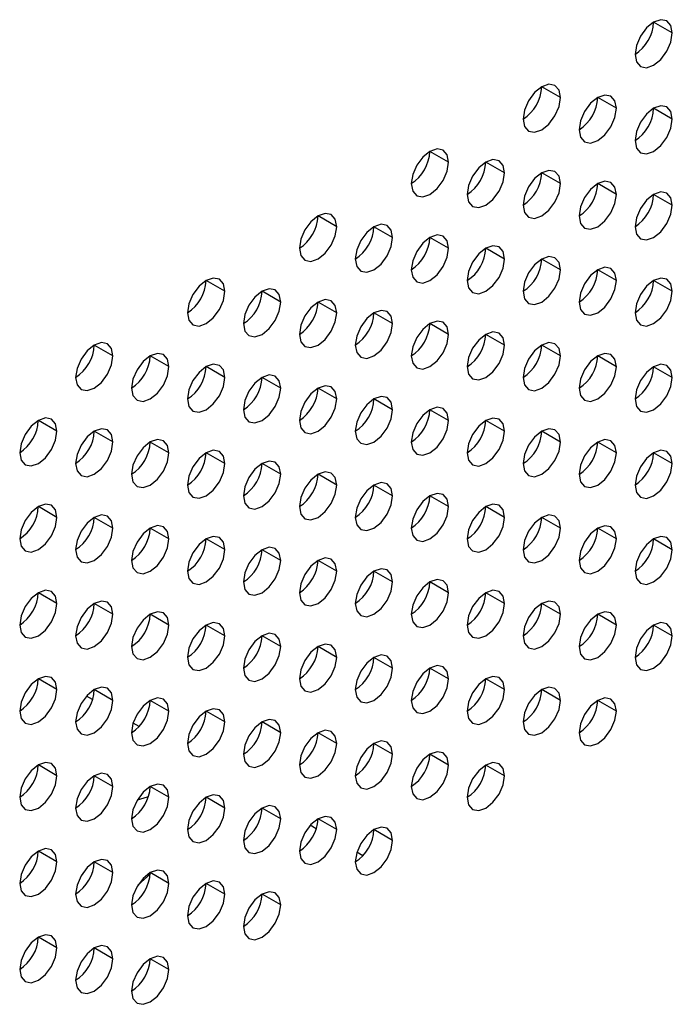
# Model space of a CAD drawing. Header units: millimetres. Extents: x 0 to 1118, y 0 to 864.
# Tile 235 of 256: x 969.36 to 973.48, y 669.47 to 675.69. Entities that reach past the tile are written whole.
import ezdxf

# ---------------------------------------------------------------- set-up
doc = ezdxf.new("R2010")
doc.units = ezdxf.units.MM

msp = doc.modelspace()

# ---------------------------------------------------------------- linework, layer by layer
at = {"color": 7, "linetype": 'Continuous', "lineweight": 25}
for p, q in [((973.4818, 675.6091), (973.364, 675.6771)), ((972.7747, 675.2009), (972.6569, 675.2689)), ((973.1283, 675.1328), (973.0104, 675.2008)), ((973.4818, 675.0647), (973.364, 675.1327)), ((972.0676, 674.7927), (971.9498, 674.8607)), ((972.4212, 674.7246), (972.3033, 674.7926)), ((972.7747, 674.6565), (972.6569, 674.7245)), ((973.1283, 674.5884), (973.0104, 674.6565)), ((973.4818, 674.5203), (973.364, 674.5884)), ((971.3605, 674.3845), (971.2427, 674.4525)), ((971.7141, 674.3164), (971.5962, 674.3844)), ((972.0676, 674.2483), (971.9498, 674.3163)), ((972.4212, 674.1802), (972.3033, 674.2482)), ((972.7747, 674.1121), (972.6569, 674.1802)), ((973.1283, 674.0441), (973.0104, 674.1121)), ((970.6534, 673.9762), (970.5356, 674.0443)), ((973.4818, 673.976), (973.364, 674.044)), ((971.007, 673.9082), (970.8891, 673.9762)), ((971.3605, 673.8401), (971.2427, 673.9081)), ((971.7141, 673.772), (971.5962, 673.84)), ((972.0676, 673.7039), (971.9498, 673.772)), ((972.4212, 673.6359), (972.3033, 673.7039)), ((969.9463, 673.568), (969.8285, 673.6361)), ((972.7747, 673.5678), (972.6569, 673.6358)), ((970.2999, 673.5), (970.182, 673.568)), ((973.1283, 673.4997), (973.0104, 673.5677)), ((970.6534, 673.4319), (970.5356, 673.4999)), ((973.4818, 673.4316), (973.364, 673.4997)), ((971.007, 673.3638), (970.8891, 673.4318)), ((971.3605, 673.2957), (971.2427, 673.3638)), ((971.7141, 673.2277), (971.5962, 673.2957)), ((972.0676, 673.1596), (971.9498, 673.2276)), ((969.5928, 673.0918), (969.4749, 673.1598)), ((972.4212, 673.0915), (972.3033, 673.1595)), ((969.9463, 673.0237), (969.8285, 673.0917)), ((972.7747, 673.0234), (972.6569, 673.0915)), ((970.2999, 672.9556), (970.182, 673.0236)), ((973.1283, 672.9553), (973.0104, 673.0234)), ((970.6534, 672.8875), (970.5356, 672.9556)), ((973.4818, 672.8873), (973.364, 672.9553)), ((971.007, 672.8194), (970.8891, 672.8875)), ((971.3605, 672.7514), (971.2427, 672.8194)), ((971.7141, 672.6833), (971.5962, 672.7513)), ((972.0676, 672.6152), (971.9498, 672.6832)), ((969.5928, 672.5474), (969.4749, 672.6154)), ((972.4212, 672.5471), (972.3033, 672.6152)), ((969.9463, 672.4793), (969.8285, 672.5474)), ((972.7747, 672.4791), (972.6569, 672.5471)), ((970.2999, 672.4112), (970.182, 672.4793)), ((973.1283, 672.411), (973.0104, 672.479)), ((970.6534, 672.3432), (970.5356, 672.4112)), ((973.4818, 672.3429), (973.364, 672.4109)), ((971.007, 672.2751), (970.8891, 672.3431)), ((971.3605, 672.207), (971.2427, 672.275)), ((971.7141, 672.1389), (971.5962, 672.207)), ((972.0676, 672.0709), (971.9498, 672.1389)), ((969.5928, 672.003), (969.4749, 672.0711)), ((972.4212, 672.0028), (972.3033, 672.0708)), ((969.9463, 671.935), (969.8285, 672.003)), ((972.7747, 671.9347), (972.6569, 672.0027)), ((970.2999, 671.8669), (970.182, 671.9349)), ((973.1283, 671.8666), (973.0104, 671.9347)), ((970.6534, 671.7988), (970.5356, 671.8668)), ((973.4818, 671.7985), (973.364, 671.8666)), ((971.007, 671.7307), (970.8891, 671.7988)), ((971.3605, 671.6626), (971.2427, 671.7307)), ((971.7141, 671.5946), (971.5962, 671.6626)), ((972.0676, 671.5265), (971.9498, 671.5945)), ((969.5928, 671.4587), (969.4749, 671.5267)), ((972.4212, 671.4584), (972.3033, 671.5264)), ((969.8177, 671.3957), (969.7793, 671.4179)), ((969.9463, 671.3906), (969.8285, 671.4586)), ((972.7747, 671.3903), (972.6569, 671.4584)), ((970.2999, 671.3225), (970.182, 671.3906)), ((973.1283, 671.3223), (973.0104, 671.3903)), ((970.6534, 671.2544), (970.5356, 671.3225)), ((970.112, 671.2258), (970.0743, 671.2475)), ((971.007, 671.1864), (970.8891, 671.2544)), ((971.3605, 671.1183), (971.2427, 671.1863)), ((971.7141, 671.0502), (971.5962, 671.1182)), ((972.0676, 670.9821), (971.9498, 671.0502)), ((969.5928, 670.9143), (969.4749, 670.9824)), ((972.4212, 670.9141), (972.3033, 670.9821)), ((969.9463, 670.8462), (969.8285, 670.9143)), ((970.2999, 670.7782), (970.182, 670.8462)), ((970.6534, 670.7101), (970.5356, 670.7781)), ((971.007, 670.642), (970.8891, 670.71)), ((971.3605, 670.5739), (971.2427, 670.642)), ((971.2319, 670.579), (971.1935, 670.6012)), ((971.7141, 670.5058), (971.5962, 670.5739)), ((969.5928, 670.37), (969.4749, 670.438)), ((971.5262, 670.4091), (971.4885, 670.4309)), ((969.9463, 670.3019), (969.8285, 670.3699)), ((970.2999, 670.2338), (970.182, 670.3018)), ((970.6534, 670.1657), (970.5356, 670.2338)), ((971.007, 670.0976), (970.8891, 670.1657)), ((969.5928, 669.8256), (969.4749, 669.8936)), ((969.9463, 669.7575), (969.8285, 669.8256)), ((970.2999, 669.6894), (970.182, 669.7575))]:
    msp.add_line(p, q, dxfattribs=at)
at = {"color": 7, "linetype": 'Continuous', "lineweight": 25, "flags": 128}
for points in [[(973.4818, 675.6091), (973.4729, 675.656), (973.4473, 675.6854), (973.4091, 675.6928), (973.364, 675.6771), (973.3189, 675.6407), (973.2807, 675.5892), (973.2551, 675.5303), (973.2461, 675.473)], [(973.2461, 675.473), (973.2551, 675.4261), (973.2807, 675.3967), (973.3189, 675.3893), (973.364, 675.4049), (973.4091, 675.4413), (973.4473, 675.4929), (973.4729, 675.5518), (973.4818, 675.6091)], [(972.7747, 675.2009), (972.7658, 675.2478), (972.7402, 675.2772), (972.702, 675.2846), (972.6569, 675.2689), (972.6118, 675.2325), (972.5736, 675.1809), (972.548, 675.122), (972.539, 675.0648)], [(973.1283, 675.1328), (973.1193, 675.1797), (973.0938, 675.2091), (973.0555, 675.2165), (973.0104, 675.2008), (972.9653, 675.1644), (972.9271, 675.1129), (972.9016, 675.054), (972.8926, 674.9967)], [(972.539, 675.0648), (972.548, 675.0179), (972.5736, 674.9885), (972.6118, 674.9811), (972.6569, 674.9967), (972.702, 675.0331), (972.7402, 675.0847), (972.7658, 675.1436), (972.7747, 675.2009)], [(972.8926, 674.9967), (972.9016, 674.9498), (972.9271, 674.9204), (972.9653, 674.913), (973.0104, 674.9287), (973.0555, 674.9651), (973.0938, 675.0166), (973.1193, 675.0755), (973.1283, 675.1328)], [(973.4818, 675.0647), (973.4729, 675.1116), (973.4473, 675.141), (973.4091, 675.1484), (973.364, 675.1328), (973.3189, 675.0964), (973.2807, 675.0448), (973.2551, 674.9859), (973.2461, 674.9286)], [(973.2461, 674.9286), (973.2551, 674.8817), (973.2807, 674.8523), (973.3189, 674.8449), (973.364, 674.8606), (973.4091, 674.897), (973.4473, 674.9485), (973.4729, 675.0074), (973.4818, 675.0647)], [(972.0676, 674.7927), (972.0587, 674.8396), (972.0331, 674.869), (971.9949, 674.8764), (971.9498, 674.8607), (971.9047, 674.8243), (971.8664, 674.7727), (971.8409, 674.7138), (971.8319, 674.6566)], [(971.8319, 674.6566), (971.8409, 674.6097), (971.8664, 674.5803), (971.9047, 674.5729), (971.9498, 674.5885), (971.9949, 674.6249), (972.0331, 674.6765), (972.0587, 674.7354), (972.0676, 674.7927)], [(972.4212, 674.7246), (972.4122, 674.7715), (972.3867, 674.8009), (972.3484, 674.8083), (972.3033, 674.7926), (972.2582, 674.7562), (972.22, 674.7047), (972.1945, 674.6458), (972.1855, 674.5885)], [(972.1855, 674.5885), (972.1945, 674.5416), (972.22, 674.5122), (972.2582, 674.5048), (972.3033, 674.5205), (972.3484, 674.5568), (972.3867, 674.6084), (972.4122, 674.6673), (972.4212, 674.7246)], [(972.7747, 674.6565), (972.7658, 674.7034), (972.7402, 674.7328), (972.702, 674.7402), (972.6569, 674.7246), (972.6118, 674.6882), (972.5736, 674.6366), (972.548, 674.5777), (972.539, 674.5204)], [(972.539, 674.5204), (972.548, 674.4735), (972.5736, 674.4441), (972.6118, 674.4367), (972.6569, 674.4524), (972.702, 674.4888), (972.7402, 674.5403), (972.7658, 674.5992), (972.7747, 674.6565)], [(973.1283, 674.5884), (973.1193, 674.6353), (973.0938, 674.6647), (973.0555, 674.6722), (973.0104, 674.6565), (972.9653, 674.6201), (972.9271, 674.5685), (972.9016, 674.5096), (972.8926, 674.4524)], [(973.4818, 674.5203), (973.4729, 674.5672), (973.4473, 674.5966), (973.4091, 674.6041), (973.364, 674.5884), (973.3189, 674.552), (973.2807, 674.5004), (973.2551, 674.4415), (973.2461, 674.3843)], [(972.8926, 674.4524), (972.9016, 674.4055), (972.9271, 674.376), (972.9653, 674.3686), (973.0104, 674.3843), (973.0555, 674.4207), (973.0938, 674.4723), (973.1193, 674.5312), (973.1283, 674.5884)], [(971.3605, 674.3845), (971.3516, 674.4314), (971.326, 674.4608), (971.2878, 674.4682), (971.2427, 674.4525), (971.1976, 674.4161), (971.1593, 674.3645), (971.1338, 674.3056), (971.1248, 674.2484)], [(973.2461, 674.3843), (973.2551, 674.3374), (973.2807, 674.308), (973.3189, 674.3005), (973.364, 674.3162), (973.4091, 674.3526), (973.4473, 674.4042), (973.4729, 674.4631), (973.4818, 674.5203)], [(971.1248, 674.2484), (971.1338, 674.2015), (971.1593, 674.1721), (971.1976, 674.1646), (971.2427, 674.1803), (971.2878, 674.2167), (971.326, 674.2683), (971.3516, 674.3272), (971.3605, 674.3845)], [(971.7141, 674.3164), (971.7051, 674.3633), (971.6796, 674.3927), (971.6413, 674.4001), (971.5962, 674.3844), (971.5511, 674.348), (971.5129, 674.2965), (971.4873, 674.2376), (971.4784, 674.1803)], [(971.4784, 674.1803), (971.4873, 674.1334), (971.5129, 674.104), (971.5511, 674.0966), (971.5962, 674.1122), (971.6413, 674.1486), (971.6796, 674.2002), (971.7051, 674.2591), (971.7141, 674.3164)], [(972.0676, 674.2483), (972.0587, 674.2952), (972.0331, 674.3246), (971.9949, 674.332), (971.9498, 674.3163), (971.9047, 674.28), (971.8664, 674.2284), (971.8409, 674.1695), (971.8319, 674.1122)], [(971.8319, 674.1122), (971.8409, 674.0653), (971.8664, 674.0359), (971.9047, 674.0285), (971.9498, 674.0442), (971.9949, 674.0806), (972.0331, 674.1321), (972.0587, 674.191), (972.0676, 674.2483)], [(972.4212, 674.1802), (972.4122, 674.2271), (972.3867, 674.2565), (972.3484, 674.2639), (972.3033, 674.2483), (972.2582, 674.2119), (972.22, 674.1603), (972.1945, 674.1014), (972.1855, 674.0441)], [(972.1855, 674.0441), (972.1945, 673.9972), (972.22, 673.9678), (972.2582, 673.9604), (972.3033, 673.9761), (972.3484, 674.0125), (972.3867, 674.0641), (972.4122, 674.123), (972.4212, 674.1802)], [(972.7747, 674.1121), (972.7658, 674.159), (972.7402, 674.1884), (972.702, 674.1959), (972.6569, 674.1802), (972.6118, 674.1438), (972.5736, 674.0922), (972.548, 674.0333), (972.539, 673.9761)], [(972.539, 673.9761), (972.548, 673.9292), (972.5736, 673.8998), (972.6118, 673.8923), (972.6569, 673.908), (972.702, 673.9444), (972.7402, 673.996), (972.7658, 674.0549), (972.7747, 674.1121)], [(973.1283, 674.0441), (973.1193, 674.091), (973.0938, 674.1204), (973.0555, 674.1278), (973.0104, 674.1121), (972.9653, 674.0757), (972.9271, 674.0241), (972.9016, 673.9652), (972.8926, 673.908)], [(970.6534, 673.9762), (970.6444, 674.0231), (970.6189, 674.0525), (970.5807, 674.06), (970.5356, 674.0443), (970.4905, 674.0079), (970.4522, 673.9563), (970.4267, 673.8974), (970.4177, 673.8402)], [(972.8926, 673.908), (972.9016, 673.8611), (972.9271, 673.8317), (972.9653, 673.8243), (973.0104, 673.8399), (973.0555, 673.8763), (973.0938, 673.9279), (973.1193, 673.9868), (973.1283, 674.0441)], [(973.4818, 673.976), (973.4729, 674.0229), (973.4473, 674.0523), (973.4091, 674.0597), (973.364, 674.044), (973.3189, 674.0076), (973.2807, 673.9561), (973.2551, 673.8972), (973.2461, 673.8399)], [(970.4177, 673.8402), (970.4267, 673.7933), (970.4522, 673.7639), (970.4905, 673.7564), (970.5356, 673.7721), (970.5807, 673.8085), (970.6189, 673.8601), (970.6444, 673.919), (970.6534, 673.9762)], [(971.007, 673.9082), (970.998, 673.9551), (970.9725, 673.9845), (970.9342, 673.9919), (970.8891, 673.9762), (970.844, 673.9398), (970.8058, 673.8883), (970.7802, 673.8294), (970.7713, 673.7721)], [(973.2461, 673.8399), (973.2551, 673.793), (973.2807, 673.7636), (973.3189, 673.7562), (973.364, 673.7719), (973.4091, 673.8083), (973.4473, 673.8598), (973.4729, 673.9187), (973.4818, 673.976)], [(970.7713, 673.7721), (970.7802, 673.7252), (970.8058, 673.6958), (970.844, 673.6884), (970.8891, 673.704), (970.9342, 673.7404), (970.9725, 673.792), (970.998, 673.8509), (971.007, 673.9082)], [(971.3605, 673.8401), (971.3516, 673.887), (971.326, 673.9164), (971.2878, 673.9238), (971.2427, 673.9081), (971.1976, 673.8718), (971.1593, 673.8202), (971.1338, 673.7613), (971.1248, 673.704)], [(971.7141, 673.772), (971.7051, 673.8189), (971.6796, 673.8483), (971.6413, 673.8557), (971.5962, 673.8401), (971.5511, 673.8037), (971.5129, 673.7521), (971.4873, 673.6932), (971.4784, 673.6359)], [(971.1248, 673.704), (971.1338, 673.6571), (971.1593, 673.6277), (971.1976, 673.6203), (971.2427, 673.636), (971.2878, 673.6724), (971.326, 673.7239), (971.3516, 673.7828), (971.3605, 673.8401)], [(972.0676, 673.7039), (972.0587, 673.7508), (972.0331, 673.7802), (971.9949, 673.7877), (971.9498, 673.772), (971.9047, 673.7356), (971.8664, 673.684), (971.8409, 673.6251), (971.8319, 673.5679)], [(971.4784, 673.6359), (971.4873, 673.589), (971.5129, 673.5596), (971.5511, 673.5522), (971.5962, 673.5679), (971.6413, 673.6043), (971.6796, 673.6559), (971.7051, 673.7148), (971.7141, 673.772)], [(972.4212, 673.6359), (972.4122, 673.6828), (972.3867, 673.7122), (972.3484, 673.7196), (972.3033, 673.7039), (972.2582, 673.6675), (972.22, 673.6159), (972.1945, 673.557), (972.1855, 673.4998)], [(971.8319, 673.5679), (971.8409, 673.521), (971.8664, 673.4916), (971.9047, 673.4841), (971.9498, 673.4998), (971.9949, 673.5362), (972.0331, 673.5878), (972.0587, 673.6467), (972.0676, 673.7039)], [(969.9463, 673.568), (969.9373, 673.6149), (969.9118, 673.6443), (969.8736, 673.6518), (969.8285, 673.6361), (969.7834, 673.5997), (969.7451, 673.5481), (969.7196, 673.4892), (969.7106, 673.432)], [(972.1855, 673.4998), (972.1945, 673.4529), (972.22, 673.4235), (972.2582, 673.4161), (972.3033, 673.4317), (972.3484, 673.4681), (972.3867, 673.5197), (972.4122, 673.5786), (972.4212, 673.6359)], [(972.7747, 673.5678), (972.7658, 673.6147), (972.7402, 673.6441), (972.702, 673.6515), (972.6569, 673.6358), (972.6118, 673.5994), (972.5736, 673.5479), (972.548, 673.489), (972.539, 673.4317)], [(969.7106, 673.432), (969.7196, 673.3851), (969.7451, 673.3557), (969.7834, 673.3482), (969.8285, 673.3639), (969.8736, 673.4003), (969.9118, 673.4519), (969.9373, 673.5108), (969.9463, 673.568)], [(970.2999, 673.5), (970.2909, 673.5469), (970.2653, 673.5763), (970.2271, 673.5837), (970.182, 673.568), (970.1369, 673.5316), (970.0987, 673.4801), (970.0731, 673.4212), (970.0642, 673.3639)], [(972.539, 673.4317), (972.548, 673.3848), (972.5736, 673.3554), (972.6118, 673.348), (972.6569, 673.3637), (972.702, 673.4), (972.7402, 673.4516), (972.7658, 673.5105), (972.7747, 673.5678)], [(973.1283, 673.4997), (973.1193, 673.5466), (973.0938, 673.576), (973.0555, 673.5834), (973.0104, 673.5678), (972.9653, 673.5314), (972.9271, 673.4798), (972.9016, 673.4209), (972.8926, 673.3636)], [(970.0642, 673.3639), (970.0731, 673.317), (970.0987, 673.2876), (970.1369, 673.2802), (970.182, 673.2958), (970.2271, 673.3322), (970.2653, 673.3838), (970.2909, 673.4427), (970.2999, 673.5)], [(970.6534, 673.4319), (970.6444, 673.4788), (970.6189, 673.5082), (970.5807, 673.5156), (970.5356, 673.4999), (970.4905, 673.4635), (970.4522, 673.412), (970.4267, 673.3531), (970.4177, 673.2958)], [(972.8926, 673.3636), (972.9016, 673.3167), (972.9271, 673.2873), (972.9653, 673.2799), (973.0104, 673.2956), (973.0555, 673.332), (973.0938, 673.3835), (973.1193, 673.4424), (973.1283, 673.4997)], [(973.4818, 673.4316), (973.4729, 673.4785), (973.4473, 673.5079), (973.4091, 673.5154), (973.364, 673.4997), (973.3189, 673.4633), (973.2807, 673.4117), (973.2551, 673.3528), (973.2461, 673.2956)], [(970.4177, 673.2958), (970.4267, 673.2489), (970.4522, 673.2195), (970.4905, 673.2121), (970.5356, 673.2278), (970.5807, 673.2642), (970.6189, 673.3157), (970.6444, 673.3746), (970.6534, 673.4319)], [(971.007, 673.3638), (970.998, 673.4107), (970.9725, 673.4401), (970.9342, 673.4475), (970.8891, 673.4319), (970.844, 673.3955), (970.8058, 673.3439), (970.7802, 673.285), (970.7713, 673.2277)], [(973.2461, 673.2956), (973.2551, 673.2487), (973.2807, 673.2192), (973.3189, 673.2118), (973.364, 673.2275), (973.4091, 673.2639), (973.4473, 673.3155), (973.4729, 673.3744), (973.4818, 673.4316)], [(970.7713, 673.2277), (970.7802, 673.1808), (970.8058, 673.1514), (970.844, 673.144), (970.8891, 673.1597), (970.9342, 673.1961), (970.9725, 673.2477), (970.998, 673.3065), (971.007, 673.3638)], [(971.3605, 673.2957), (971.3516, 673.3426), (971.326, 673.372), (971.2878, 673.3795), (971.2427, 673.3638), (971.1976, 673.3274), (971.1593, 673.2758), (971.1338, 673.2169), (971.1248, 673.1597)], [(971.1248, 673.1597), (971.1338, 673.1128), (971.1593, 673.0834), (971.1976, 673.0759), (971.2427, 673.0916), (971.2878, 673.128), (971.326, 673.1796), (971.3516, 673.2385), (971.3605, 673.2957)], [(971.7141, 673.2277), (971.7051, 673.2746), (971.6796, 673.304), (971.6413, 673.3114), (971.5962, 673.2957), (971.5511, 673.2593), (971.5129, 673.2077), (971.4873, 673.1488), (971.4784, 673.0916)], [(971.4784, 673.0916), (971.4873, 673.0447), (971.5129, 673.0153), (971.5511, 673.0079), (971.5962, 673.0235), (971.6413, 673.0599), (971.6796, 673.1115), (971.7051, 673.1704), (971.7141, 673.2277)], [(972.0676, 673.1596), (972.0587, 673.2065), (972.0331, 673.2359), (971.9949, 673.2433), (971.9498, 673.2276), (971.9047, 673.1912), (971.8664, 673.1397), (971.8409, 673.0808), (971.8319, 673.0235)], [(969.5928, 673.0918), (969.5838, 673.1387), (969.5582, 673.1681), (969.52, 673.1755), (969.4749, 673.1598), (969.4298, 673.1234), (969.3916, 673.0718), (969.366, 673.0129), (969.3571, 672.9557)], [(971.8319, 673.0235), (971.8409, 672.9766), (971.8664, 672.9472), (971.9047, 672.9398), (971.9498, 672.9554), (971.9949, 672.9918), (972.0331, 673.0434), (972.0587, 673.1023), (972.0676, 673.1596)], [(972.4212, 673.0915), (972.4122, 673.1384), (972.3867, 673.1678), (972.3484, 673.1752), (972.3033, 673.1596), (972.2582, 673.1232), (972.22, 673.0716), (972.1945, 673.0127), (972.1855, 672.9554)], [(969.9463, 673.0237), (969.9373, 673.0706), (969.9118, 673.1), (969.8736, 673.1074), (969.8285, 673.0917), (969.7834, 673.0553), (969.7451, 673.0038), (969.7196, 672.9449), (969.7106, 672.8876)], [(972.7747, 673.0234), (972.7658, 673.0703), (972.7402, 673.0997), (972.702, 673.1071), (972.6569, 673.0915), (972.6118, 673.0551), (972.5736, 673.0035), (972.548, 672.9446), (972.539, 672.8873)], [(969.3571, 672.9557), (969.366, 672.9088), (969.3916, 672.8794), (969.4298, 672.872), (969.4749, 672.8876), (969.52, 672.924), (969.5582, 672.9756), (969.5838, 673.0345), (969.5928, 673.0918)], [(970.2999, 672.9556), (970.2909, 673.0025), (970.2653, 673.0319), (970.2271, 673.0393), (970.182, 673.0237), (970.1369, 672.9873), (970.0987, 672.9357), (970.0731, 672.8768), (970.0642, 672.8195)], [(972.1855, 672.9554), (972.1945, 672.9085), (972.22, 672.8791), (972.2582, 672.8717), (972.3033, 672.8874), (972.3484, 672.9238), (972.3867, 672.9753), (972.4122, 673.0342), (972.4212, 673.0915)], [(973.1283, 672.9553), (973.1193, 673.0022), (973.0938, 673.0316), (973.0555, 673.0391), (973.0104, 673.0234), (972.9653, 672.987), (972.9271, 672.9354), (972.9016, 672.8765), (972.8926, 672.8193)], [(969.7106, 672.8876), (969.7196, 672.8407), (969.7451, 672.8113), (969.7834, 672.8039), (969.8285, 672.8196), (969.8736, 672.856), (969.9118, 672.9075), (969.9373, 672.9664), (969.9463, 673.0237)], [(972.539, 672.8873), (972.548, 672.8404), (972.5736, 672.811), (972.6118, 672.8036), (972.6569, 672.8193), (972.702, 672.8557), (972.7402, 672.9073), (972.7658, 672.9662), (972.7747, 673.0234)], [(970.0642, 672.8195), (970.0731, 672.7726), (970.0987, 672.7432), (970.1369, 672.7358), (970.182, 672.7515), (970.2271, 672.7879), (970.2653, 672.8394), (970.2909, 672.8983), (970.2999, 672.9556)], [(970.6534, 672.8875), (970.6444, 672.9344), (970.6189, 672.9638), (970.5807, 672.9713), (970.5356, 672.9556), (970.4905, 672.9192), (970.4522, 672.8676), (970.4267, 672.8087), (970.4177, 672.7515)], [(972.8926, 672.8193), (972.9016, 672.7724), (972.9271, 672.743), (972.9653, 672.7355), (973.0104, 672.7512), (973.0555, 672.7876), (973.0938, 672.8392), (973.1193, 672.8981), (973.1283, 672.9553)], [(973.4818, 672.8873), (973.4729, 672.9342), (973.4473, 672.9636), (973.4091, 672.971), (973.364, 672.9553), (973.3189, 672.9189), (973.2807, 672.8673), (973.2551, 672.8084), (973.2461, 672.7512)], [(970.4177, 672.7515), (970.4267, 672.7046), (970.4522, 672.6752), (970.4905, 672.6677), (970.5356, 672.6834), (970.5807, 672.7198), (970.6189, 672.7714), (970.6444, 672.8303), (970.6534, 672.8875)], [(971.007, 672.8194), (970.998, 672.8663), (970.9725, 672.8958), (970.9342, 672.9032), (970.8891, 672.8875), (970.844, 672.8511), (970.8058, 672.7995), (970.7802, 672.7406), (970.7713, 672.6834)], [(973.2461, 672.7512), (973.2551, 672.7043), (973.2807, 672.6749), (973.3189, 672.6675), (973.364, 672.6831), (973.4091, 672.7195), (973.4473, 672.7711), (973.4729, 672.83), (973.4818, 672.8873)], [(970.7713, 672.6834), (970.7802, 672.6365), (970.8058, 672.6071), (970.844, 672.5996), (970.8891, 672.6153), (970.9342, 672.6517), (970.9725, 672.7033), (970.998, 672.7622), (971.007, 672.8194)], [(971.3605, 672.7514), (971.3516, 672.7983), (971.326, 672.8277), (971.2878, 672.8351), (971.2427, 672.8194), (971.1976, 672.783), (971.1593, 672.7315), (971.1338, 672.6726), (971.1248, 672.6153)], [(971.1248, 672.6153), (971.1338, 672.5684), (971.1593, 672.539), (971.1976, 672.5316), (971.2427, 672.5472), (971.2878, 672.5836), (971.326, 672.6352), (971.3516, 672.6941), (971.3605, 672.7514)], [(971.7141, 672.6833), (971.7051, 672.7302), (971.6796, 672.7596), (971.6413, 672.767), (971.5962, 672.7513), (971.5511, 672.715), (971.5129, 672.6634), (971.4873, 672.6045), (971.4784, 672.5472)], [(971.4784, 672.5472), (971.4873, 672.5003), (971.5129, 672.4709), (971.5511, 672.4635), (971.5962, 672.4792), (971.6413, 672.5156), (971.6796, 672.5671), (971.7051, 672.626), (971.7141, 672.6833)], [(972.0676, 672.6152), (972.0587, 672.6621), (972.0331, 672.6915), (971.9949, 672.6989), (971.9498, 672.6833), (971.9047, 672.6469), (971.8664, 672.5953), (971.8409, 672.5364), (971.8319, 672.4791)], [(969.5928, 672.5474), (969.5838, 672.5943), (969.5582, 672.6237), (969.52, 672.6311), (969.4749, 672.6155), (969.4298, 672.5791), (969.3916, 672.5275), (969.366, 672.4686), (969.3571, 672.4113)], [(971.8319, 672.4791), (971.8409, 672.4322), (971.8664, 672.4028), (971.9047, 672.3954), (971.9498, 672.4111), (971.9949, 672.4475), (972.0331, 672.4991), (972.0587, 672.558), (972.0676, 672.6152)], [(972.4212, 672.5471), (972.4122, 672.594), (972.3867, 672.6234), (972.3484, 672.6309), (972.3033, 672.6152), (972.2582, 672.5788), (972.22, 672.5272), (972.1945, 672.4683), (972.1855, 672.4111)], [(969.3571, 672.4113), (969.366, 672.3644), (969.3916, 672.335), (969.4298, 672.3276), (969.4749, 672.3433), (969.52, 672.3797), (969.5582, 672.4312), (969.5838, 672.4901), (969.5928, 672.5474)], [(969.9463, 672.4793), (969.9373, 672.5262), (969.9118, 672.5556), (969.8736, 672.5631), (969.8285, 672.5474), (969.7834, 672.511), (969.7451, 672.4594), (969.7196, 672.4005), (969.7106, 672.3433)], [(972.1855, 672.4111), (972.1945, 672.3642), (972.22, 672.3348), (972.2582, 672.3273), (972.3033, 672.343), (972.3484, 672.3794), (972.3867, 672.431), (972.4122, 672.4899), (972.4212, 672.5471)], [(972.7747, 672.4791), (972.7658, 672.526), (972.7402, 672.5554), (972.702, 672.5628), (972.6569, 672.5471), (972.6118, 672.5107), (972.5736, 672.4591), (972.548, 672.4002), (972.539, 672.343)], [(969.7106, 672.3433), (969.7196, 672.2964), (969.7451, 672.2669), (969.7834, 672.2595), (969.8285, 672.2752), (969.8736, 672.3116), (969.9118, 672.3632), (969.9373, 672.4221), (969.9463, 672.4793)], [(970.2999, 672.4112), (970.2909, 672.4581), (970.2653, 672.4875), (970.2271, 672.495), (970.182, 672.4793), (970.1369, 672.4429), (970.0987, 672.3913), (970.0731, 672.3324), (970.0642, 672.2752)], [(972.539, 672.343), (972.548, 672.2961), (972.5736, 672.2667), (972.6118, 672.2593), (972.6569, 672.2749), (972.702, 672.3113), (972.7402, 672.3629), (972.7658, 672.4218), (972.7747, 672.4791)], [(973.1283, 672.411), (973.1193, 672.4579), (973.0938, 672.4873), (973.0555, 672.4947), (973.0104, 672.479), (972.9653, 672.4426), (972.9271, 672.3911), (972.9016, 672.3322), (972.8926, 672.2749)], [(970.6534, 672.3432), (970.6444, 672.3901), (970.6189, 672.4195), (970.5807, 672.4269), (970.5356, 672.4112), (970.4905, 672.3748), (970.4522, 672.3233), (970.4267, 672.2644), (970.4177, 672.2071)], [(973.4818, 672.3429), (973.4729, 672.3898), (973.4473, 672.4192), (973.4091, 672.4266), (973.364, 672.411), (973.3189, 672.3746), (973.2807, 672.323), (973.2551, 672.2641), (973.2461, 672.2068)], [(970.0642, 672.2752), (970.0731, 672.2283), (970.0987, 672.1989), (970.1369, 672.1914), (970.182, 672.2071), (970.2271, 672.2435), (970.2653, 672.2951), (970.2909, 672.354), (970.2999, 672.4112)], [(971.007, 672.2751), (970.998, 672.322), (970.9725, 672.3514), (970.9342, 672.3588), (970.8891, 672.3431), (970.844, 672.3067), (970.8058, 672.2552), (970.7802, 672.1963), (970.7713, 672.139)], [(972.8926, 672.2749), (972.9016, 672.228), (972.9271, 672.1986), (972.9653, 672.1912), (973.0104, 672.2069), (973.0555, 672.2432), (973.0938, 672.2948), (973.1193, 672.3537), (973.1283, 672.411)], [(970.4177, 672.2071), (970.4267, 672.1602), (970.4522, 672.1308), (970.4905, 672.1234), (970.5356, 672.139), (970.5807, 672.1754), (970.6189, 672.227), (970.6444, 672.2859), (970.6534, 672.3432)], [(971.3605, 672.207), (971.3516, 672.2539), (971.326, 672.2833), (971.2878, 672.2907), (971.2427, 672.2751), (971.1976, 672.2387), (971.1593, 672.1871), (971.1338, 672.1282), (971.1248, 672.0709)], [(973.2461, 672.2068), (973.2551, 672.1599), (973.2807, 672.1305), (973.3189, 672.1231), (973.364, 672.1388), (973.4091, 672.1752), (973.4473, 672.2267), (973.4729, 672.2856), (973.4818, 672.3429)], [(970.7713, 672.139), (970.7802, 672.0921), (970.8058, 672.0627), (970.844, 672.0553), (970.8891, 672.071), (970.9342, 672.1074), (970.9725, 672.1589), (970.998, 672.2178), (971.007, 672.2751)], [(971.1248, 672.0709), (971.1338, 672.024), (971.1593, 671.9946), (971.1976, 671.9872), (971.2427, 672.0029), (971.2878, 672.0393), (971.326, 672.0909), (971.3516, 672.1497), (971.3605, 672.207)], [(971.7141, 672.1389), (971.7051, 672.1858), (971.6796, 672.2152), (971.6413, 672.2227), (971.5962, 672.207), (971.5511, 672.1706), (971.5129, 672.119), (971.4873, 672.0601), (971.4784, 672.0029)], [(971.4784, 672.0029), (971.4873, 671.956), (971.5129, 671.9266), (971.5511, 671.9191), (971.5962, 671.9348), (971.6413, 671.9712), (971.6796, 672.0228), (971.7051, 672.0817), (971.7141, 672.1389)], [(972.0676, 672.0709), (972.0587, 672.1178), (972.0331, 672.1472), (971.9949, 672.1546), (971.9498, 672.1389), (971.9047, 672.1025), (971.8664, 672.0509), (971.8409, 671.992), (971.8319, 671.9348)], [(969.5928, 672.003), (969.5838, 672.0499), (969.5582, 672.0793), (969.52, 672.0868), (969.4749, 672.0711), (969.4298, 672.0347), (969.3916, 671.9831), (969.366, 671.9242), (969.3571, 671.867)], [(971.8319, 671.9348), (971.8409, 671.8879), (971.8664, 671.8585), (971.9047, 671.8511), (971.9498, 671.8667), (971.9949, 671.9031), (972.0331, 671.9547), (972.0587, 672.0136), (972.0676, 672.0709)], [(972.4212, 672.0028), (972.4122, 672.0497), (972.3867, 672.0791), (972.3484, 672.0865), (972.3033, 672.0708), (972.2582, 672.0344), (972.22, 671.9829), (972.1945, 671.924), (972.1855, 671.8667)], [(969.3571, 671.867), (969.366, 671.8201), (969.3916, 671.7907), (969.4298, 671.7832), (969.4749, 671.7989), (969.52, 671.8353), (969.5582, 671.8869), (969.5838, 671.9458), (969.5928, 672.003)], [(969.9463, 671.935), (969.9373, 671.9819), (969.9118, 672.0113), (969.8736, 672.0187), (969.8285, 672.003), (969.7834, 671.9666), (969.7451, 671.915), (969.7196, 671.8562), (969.7106, 671.7989)], [(972.1855, 671.8667), (972.1945, 671.8198), (972.22, 671.7904), (972.2582, 671.783), (972.3033, 671.7986), (972.3484, 671.835), (972.3867, 671.8866), (972.4122, 671.9455), (972.4212, 672.0028)], [(972.7747, 671.9347), (972.7658, 671.9816), (972.7402, 672.011), (972.702, 672.0184), (972.6569, 672.0028), (972.6118, 671.9664), (972.5736, 671.9148), (972.548, 671.8559), (972.539, 671.7986)], [(969.7106, 671.7989), (969.7196, 671.752), (969.7451, 671.7226), (969.7834, 671.7152), (969.8285, 671.7308), (969.8736, 671.7672), (969.9118, 671.8188), (969.9373, 671.8777), (969.9463, 671.935)], [(970.2999, 671.8669), (970.2909, 671.9138), (970.2653, 671.9432), (970.2271, 671.9506), (970.182, 671.9349), (970.1369, 671.8985), (970.0987, 671.847), (970.0731, 671.7881), (970.0642, 671.7308)], [(972.539, 671.7986), (972.548, 671.7517), (972.5736, 671.7223), (972.6118, 671.7149), (972.6569, 671.7306), (972.702, 671.767), (972.7402, 671.8185), (972.7658, 671.8774), (972.7747, 671.9347)], [(973.1283, 671.8666), (973.1193, 671.9135), (973.0938, 671.9429), (973.0555, 671.9503), (973.0104, 671.9347), (972.9653, 671.8983), (972.9271, 671.8467), (972.9016, 671.7878), (972.8926, 671.7305)], [(970.0642, 671.7308), (970.0731, 671.6839), (970.0987, 671.6545), (970.1369, 671.6471), (970.182, 671.6628), (970.2271, 671.6992), (970.2653, 671.7507), (970.2909, 671.8096), (970.2999, 671.8669)], [(970.6534, 671.7988), (970.6444, 671.8457), (970.6189, 671.8751), (970.5807, 671.8825), (970.5356, 671.8669), (970.4905, 671.8305), (970.4522, 671.7789), (970.4267, 671.72), (970.4177, 671.6627)], [(972.8926, 671.7305), (972.9016, 671.6836), (972.9271, 671.6542), (972.9653, 671.6468), (973.0104, 671.6625), (973.0555, 671.6989), (973.0938, 671.7505), (973.1193, 671.8094), (973.1283, 671.8666)], [(973.4818, 671.7985), (973.4729, 671.8454), (973.4473, 671.8748), (973.4091, 671.8823), (973.364, 671.8666), (973.3189, 671.8302), (973.2807, 671.7786), (973.2551, 671.7197), (973.2461, 671.6625)], [(970.4177, 671.6627), (970.4267, 671.6158), (970.4522, 671.5864), (970.4905, 671.579), (970.5356, 671.5947), (970.5807, 671.6311), (970.6189, 671.6826), (970.6444, 671.7415), (970.6534, 671.7988)], [(971.007, 671.7307), (970.998, 671.7776), (970.9725, 671.807), (970.9342, 671.8145), (970.8891, 671.7988), (970.844, 671.7624), (970.8058, 671.7108), (970.7802, 671.6519), (970.7713, 671.5947)], [(973.2461, 671.6625), (973.2551, 671.6156), (973.2807, 671.5862), (973.3189, 671.5787), (973.364, 671.5944), (973.4091, 671.6308), (973.4473, 671.6824), (973.4729, 671.7413), (973.4818, 671.7985)], [(970.7713, 671.5947), (970.7802, 671.5478), (970.8058, 671.5184), (970.844, 671.5109), (970.8891, 671.5266), (970.9342, 671.563), (970.9725, 671.6146), (970.998, 671.6735), (971.007, 671.7307)], [(971.3605, 671.6626), (971.3516, 671.7095), (971.326, 671.739), (971.2878, 671.7464), (971.2427, 671.7307), (971.1976, 671.6943), (971.1593, 671.6427), (971.1338, 671.5838), (971.1248, 671.5266)], [(971.7141, 671.5946), (971.7051, 671.6415), (971.6796, 671.6709), (971.6413, 671.6783), (971.5962, 671.6626), (971.5511, 671.6262), (971.5129, 671.5747), (971.4873, 671.5158), (971.4784, 671.4585)], [(971.1248, 671.5266), (971.1338, 671.4797), (971.1593, 671.4503), (971.1976, 671.4428), (971.2427, 671.4585), (971.2878, 671.4949), (971.326, 671.5465), (971.3516, 671.6054), (971.3605, 671.6626)], [(972.0676, 671.5265), (972.0587, 671.5734), (972.0331, 671.6028), (971.9949, 671.6102), (971.9498, 671.5945), (971.9047, 671.5582), (971.8664, 671.5066), (971.8409, 671.4477), (971.8319, 671.3904)], [(969.5928, 671.4587), (969.5838, 671.5056), (969.5582, 671.535), (969.52, 671.5424), (969.4749, 671.5267), (969.4298, 671.4903), (969.3916, 671.4388), (969.366, 671.3799), (969.3571, 671.3226)], [(971.4784, 671.4585), (971.4873, 671.4116), (971.5129, 671.3822), (971.5511, 671.3748), (971.5962, 671.3904), (971.6413, 671.4268), (971.6796, 671.4784), (971.7051, 671.5373), (971.7141, 671.5946)], [(972.4212, 671.4584), (972.4122, 671.5053), (972.3867, 671.5347), (972.3484, 671.5421), (972.3033, 671.5265), (972.2582, 671.4901), (972.22, 671.4385), (972.1945, 671.3796), (972.1855, 671.3223)], [(971.8319, 671.3904), (971.8409, 671.3435), (971.8664, 671.3141), (971.9047, 671.3067), (971.9498, 671.3224), (971.9949, 671.3588), (972.0331, 671.4103), (972.0587, 671.4692), (972.0676, 671.5265)], [(969.3571, 671.3226), (969.366, 671.2757), (969.3916, 671.2463), (969.4298, 671.2389), (969.4749, 671.2546), (969.52, 671.2909), (969.5582, 671.3425), (969.5838, 671.4014), (969.5928, 671.4587)], [(969.9463, 671.3906), (969.9373, 671.4375), (969.9118, 671.4669), (969.8736, 671.4743), (969.8285, 671.4587), (969.7834, 671.4223), (969.7451, 671.3707), (969.7196, 671.3118), (969.7106, 671.2545)], [(972.1855, 671.3223), (972.1945, 671.2754), (972.22, 671.246), (972.2582, 671.2386), (972.3033, 671.2543), (972.3484, 671.2907), (972.3867, 671.3423), (972.4122, 671.4012), (972.4212, 671.4584)], [(972.7747, 671.3903), (972.7658, 671.4372), (972.7402, 671.4666), (972.702, 671.4741), (972.6569, 671.4584), (972.6118, 671.422), (972.5736, 671.3704), (972.548, 671.3115), (972.539, 671.2543)], [(969.7106, 671.2545), (969.7196, 671.2076), (969.7451, 671.1782), (969.7834, 671.1708), (969.8285, 671.1865), (969.8736, 671.2229), (969.9118, 671.2744), (969.9373, 671.3333), (969.9463, 671.3906)], [(970.2999, 671.3225), (970.2909, 671.3694), (970.2653, 671.3988), (970.2271, 671.4063), (970.182, 671.3906), (970.1369, 671.3542), (970.0987, 671.3026), (970.0731, 671.2437), (970.0642, 671.1865)], [(972.539, 671.2543), (972.548, 671.2074), (972.5736, 671.178), (972.6118, 671.1705), (972.6569, 671.1862), (972.702, 671.2226), (972.7402, 671.2742), (972.7658, 671.3331), (972.7747, 671.3903)], [(973.1283, 671.3223), (973.1193, 671.3692), (973.0938, 671.3986), (973.0555, 671.406), (973.0104, 671.3903), (972.9653, 671.3539), (972.9271, 671.3023), (972.9016, 671.2434), (972.8926, 671.1862)], [(970.0642, 671.1865), (970.0731, 671.1396), (970.0987, 671.1102), (970.1369, 671.1027), (970.182, 671.1184), (970.2271, 671.1548), (970.2653, 671.2064), (970.2909, 671.2653), (970.2999, 671.3225)], [(970.6534, 671.2544), (970.6444, 671.3013), (970.6189, 671.3307), (970.5807, 671.3382), (970.5356, 671.3225), (970.4905, 671.2861), (970.4522, 671.2345), (970.4267, 671.1756), (970.4177, 671.1184)], [(972.8926, 671.1862), (972.9016, 671.1393), (972.9271, 671.1099), (972.9653, 671.1025), (973.0104, 671.1181), (973.0555, 671.1545), (973.0938, 671.2061), (973.1193, 671.265), (973.1283, 671.3223)], [(970.4177, 671.1184), (970.4267, 671.0715), (970.4522, 671.0421), (970.4905, 671.0346), (970.5356, 671.0503), (970.5807, 671.0867), (970.6189, 671.1383), (970.6444, 671.1972), (970.6534, 671.2544)], [(971.007, 671.1864), (970.998, 671.2333), (970.9725, 671.2627), (970.9342, 671.2701), (970.8891, 671.2544), (970.844, 671.218), (970.8058, 671.1665), (970.7802, 671.1076), (970.7713, 671.0503)], [(970.7713, 671.0503), (970.7802, 671.0034), (970.8058, 670.974), (970.844, 670.9666), (970.8891, 670.9822), (970.9342, 671.0186), (970.9725, 671.0702), (970.998, 671.1291), (971.007, 671.1864)], [(971.3605, 671.1183), (971.3516, 671.1652), (971.326, 671.1946), (971.2878, 671.202), (971.2427, 671.1863), (971.1976, 671.1499), (971.1593, 671.0984), (971.1338, 671.0395), (971.1248, 670.9822)], [(971.1248, 670.9822), (971.1338, 670.9353), (971.1593, 670.9059), (971.1976, 670.8985), (971.2427, 670.9142), (971.2878, 670.9506), (971.326, 671.0021), (971.3516, 671.061), (971.3605, 671.1183)], [(971.7141, 671.0502), (971.7051, 671.0971), (971.6796, 671.1265), (971.6413, 671.1339), (971.5962, 671.1183), (971.5511, 671.0819), (971.5129, 671.0303), (971.4873, 670.9714), (971.4784, 670.9141)], [(971.4784, 670.9141), (971.4873, 670.8672), (971.5129, 670.8378), (971.5511, 670.8304), (971.5962, 670.8461), (971.6413, 670.8825), (971.6796, 670.9341), (971.7051, 670.993), (971.7141, 671.0502)], [(972.0676, 670.9821), (972.0587, 671.029), (972.0331, 671.0584), (971.9949, 671.0659), (971.9498, 671.0502), (971.9047, 671.0138), (971.8664, 670.9622), (971.8409, 670.9033), (971.8319, 670.8461)], [(969.5928, 670.9143), (969.5838, 670.9612), (969.5582, 670.9906), (969.52, 670.998), (969.4749, 670.9824), (969.4298, 670.946), (969.3916, 670.8944), (969.366, 670.8355), (969.3571, 670.7782)], [(971.8319, 670.8461), (971.8409, 670.7992), (971.8664, 670.7698), (971.9047, 670.7623), (971.9498, 670.778), (971.9949, 670.8144), (972.0331, 670.866), (972.0587, 670.9249), (972.0676, 670.9821)], [(972.4212, 670.9141), (972.4122, 670.961), (972.3867, 670.9904), (972.3484, 670.9978), (972.3033, 670.9821), (972.2582, 670.9457), (972.22, 670.8941), (972.1945, 670.8352), (972.1855, 670.778)], [(969.9463, 670.8462), (969.9373, 670.8931), (969.9118, 670.9225), (969.8736, 670.93), (969.8285, 670.9143), (969.7834, 670.8779), (969.7451, 670.8263), (969.7196, 670.7674), (969.7106, 670.7102)], [(969.3571, 670.7782), (969.366, 670.7313), (969.3916, 670.7019), (969.4298, 670.6945), (969.4749, 670.7102), (969.52, 670.7466), (969.5582, 670.7982), (969.5838, 670.8571), (969.5928, 670.9143)], [(970.2999, 670.7782), (970.2909, 670.8251), (970.2653, 670.8545), (970.2271, 670.8619), (970.182, 670.8462), (970.1369, 670.8098), (970.0987, 670.7583), (970.0731, 670.6994), (970.0642, 670.6421)], [(972.1855, 670.778), (972.1945, 670.7311), (972.22, 670.7017), (972.2582, 670.6943), (972.3033, 670.7099), (972.3484, 670.7463), (972.3867, 670.7979), (972.4122, 670.8568), (972.4212, 670.9141)], [(969.7106, 670.7102), (969.7196, 670.6633), (969.7451, 670.6339), (969.7834, 670.6264), (969.8285, 670.6421), (969.8736, 670.6785), (969.9118, 670.7301), (969.9373, 670.789), (969.9463, 670.8462)], [(970.0642, 670.6421), (970.0731, 670.5952), (970.0987, 670.5658), (970.1369, 670.5584), (970.182, 670.574), (970.2271, 670.6104), (970.2653, 670.662), (970.2909, 670.7209), (970.2999, 670.7782)], [(970.1011, 670.7623), (970.1657, 670.7805), (970.1705, 670.7809)], [(970.6534, 670.7101), (970.6444, 670.757), (970.6189, 670.7864), (970.5807, 670.7938), (970.5356, 670.7781), (970.4905, 670.7417), (970.4522, 670.6902), (970.4267, 670.6313), (970.4177, 670.574)], [(970.4177, 670.574), (970.4267, 670.5271), (970.4522, 670.4977), (970.4905, 670.4903), (970.5356, 670.506), (970.5807, 670.5424), (970.6189, 670.5939), (970.6444, 670.6528), (970.6534, 670.7101)], [(971.007, 670.642), (970.998, 670.6889), (970.9725, 670.7183), (970.9342, 670.7257), (970.8891, 670.7101), (970.844, 670.6737), (970.8058, 670.6221), (970.7802, 670.5632), (970.7713, 670.5059)], [(970.7713, 670.5059), (970.7802, 670.459), (970.8058, 670.4296), (970.844, 670.4222), (970.8891, 670.4379), (970.9342, 670.4743), (970.9725, 670.5258), (970.998, 670.5847), (971.007, 670.642)], [(971.3605, 670.5739), (971.3516, 670.6208), (971.326, 670.6502), (971.2878, 670.6577), (971.2427, 670.642), (971.1976, 670.6056), (971.1593, 670.554), (971.1338, 670.4951), (971.1248, 670.4379)], [(971.1248, 670.4379), (971.1338, 670.391), (971.1593, 670.3616), (971.1976, 670.3541), (971.2427, 670.3698), (971.2878, 670.4062), (971.326, 670.4578), (971.3516, 670.5167), (971.3605, 670.5739)], [(971.7141, 670.5058), (971.7051, 670.5527), (971.6796, 670.5822), (971.6413, 670.5896), (971.5962, 670.5739), (971.5511, 670.5375), (971.5129, 670.4859), (971.4873, 670.427), (971.4784, 670.3698)], [(971.4784, 670.3698), (971.4873, 670.3229), (971.5129, 670.2935), (971.5511, 670.286), (971.5962, 670.3017), (971.6413, 670.3381), (971.6796, 670.3897), (971.7051, 670.4486), (971.7141, 670.5058)], [(969.5928, 670.37), (969.5838, 670.4169), (969.5582, 670.4463), (969.52, 670.4537), (969.4749, 670.438), (969.4298, 670.4016), (969.3916, 670.35), (969.366, 670.2911), (969.3571, 670.2339)], [(969.3571, 670.2339), (969.366, 670.187), (969.3916, 670.1576), (969.4298, 670.1502), (969.4749, 670.1658), (969.52, 670.2022), (969.5582, 670.2538), (969.5838, 670.3127), (969.5928, 670.37)], [(969.9463, 670.3019), (969.9373, 670.3488), (969.9118, 670.3782), (969.8736, 670.3856), (969.8285, 670.3699), (969.7834, 670.3335), (969.7451, 670.282), (969.7196, 670.2231), (969.7106, 670.1658)], [(969.7106, 670.1658), (969.7196, 670.1189), (969.7451, 670.0895), (969.7834, 670.0821), (969.8285, 670.0978), (969.8736, 670.1341), (969.9118, 670.1857), (969.9373, 670.2446), (969.9463, 670.3019)], [(970.2999, 670.2338), (970.2909, 670.2807), (970.2653, 670.3101), (970.2271, 670.3175), (970.182, 670.3019), (970.1369, 670.2655), (970.0987, 670.2139), (970.0731, 670.155), (970.0642, 670.0977)], [(970.1819, 670.2955), (970.1657, 670.2776), (970.1046, 670.2236)], [(970.6534, 670.1657), (970.6444, 670.2126), (970.6189, 670.242), (970.5807, 670.2495), (970.5356, 670.2338), (970.4905, 670.1974), (970.4522, 670.1458), (970.4267, 670.0869), (970.4177, 670.0297)], [(970.0642, 670.0977), (970.0731, 670.0508), (970.0987, 670.0214), (970.1369, 670.014), (970.182, 670.0297), (970.2271, 670.0661), (970.2653, 670.1176), (970.2909, 670.1765), (970.2999, 670.2338)], [(971.007, 670.0976), (970.998, 670.1445), (970.9725, 670.1739), (970.9342, 670.1814), (970.8891, 670.1657), (970.844, 670.1293), (970.8058, 670.0777), (970.7802, 670.0188), (970.7713, 669.9616)], [(970.4177, 670.0297), (970.4267, 669.9828), (970.4522, 669.9534), (970.4905, 669.9459), (970.5356, 669.9616), (970.5807, 669.998), (970.6189, 670.0496), (970.6444, 670.1085), (970.6534, 670.1657)], [(970.7713, 669.9616), (970.7802, 669.9147), (970.8058, 669.8853), (970.844, 669.8778), (970.8891, 669.8935), (970.9342, 669.9299), (970.9725, 669.9815), (970.998, 670.0404), (971.007, 670.0976)], [(969.5928, 669.8256), (969.5838, 669.8725), (969.5582, 669.9019), (969.52, 669.9093), (969.4749, 669.8937), (969.4298, 669.8573), (969.3916, 669.8057), (969.366, 669.7468), (969.3571, 669.6895)], [(969.3571, 669.6895), (969.366, 669.6426), (969.3916, 669.6132), (969.4298, 669.6058), (969.4749, 669.6215), (969.52, 669.6579), (969.5582, 669.7094), (969.5838, 669.7683), (969.5928, 669.8256)], [(969.9463, 669.7575), (969.9373, 669.8044), (969.9118, 669.8338), (969.8736, 669.8413), (969.8285, 669.8256), (969.7834, 669.7892), (969.7451, 669.7376), (969.7196, 669.6787), (969.7106, 669.6215)], [(969.7106, 669.6215), (969.7196, 669.5745), (969.7451, 669.5451), (969.7834, 669.5377), (969.8285, 669.5534), (969.8736, 669.5898), (969.9118, 669.6414), (969.9373, 669.7003), (969.9463, 669.7575)], [(970.2999, 669.6894), (970.2909, 669.7363), (970.2653, 669.7657), (970.2271, 669.7732), (970.182, 669.7575), (970.1369, 669.7211), (970.0987, 669.6695), (970.0731, 669.6106), (970.0642, 669.5534)], [(970.0642, 669.5534), (970.0731, 669.5065), (970.0987, 669.4771), (970.1369, 669.4696), (970.182, 669.4853), (970.2271, 669.5217), (970.2653, 669.5733), (970.2909, 669.6322), (970.2999, 669.6894)]]:
    msp.add_lwpolyline(points, dxfattribs=at)
at = {"color": 7, "linetype": 'Continuous', "lineweight": 25}
for centre in [(973.1081, 675.6887), (972.401, 675.2805), (972.7546, 675.2125), (973.1081, 675.1444), (971.6939, 674.8723), (972.0475, 674.8043), (972.401, 674.7362), (972.7546, 674.6681), (973.1081, 674.6), (970.9868, 674.4641), (971.3404, 674.396), (971.6939, 674.328), (972.0475, 674.2599), (972.401, 674.1918), (972.7546, 674.1237), (970.2797, 674.0559), (973.1081, 674.0557), (970.6333, 673.9878), (970.9868, 673.9198), (971.3404, 673.8517), (971.6939, 673.7836), (972.0475, 673.7155), (969.5726, 673.6477), (972.401, 673.6475), (969.9261, 673.5796), (972.7546, 673.5794), (970.2797, 673.5116), (973.1081, 673.5113), (970.6333, 673.4435), (970.9868, 673.3754), (971.3404, 673.3073), (971.6939, 673.2393), (969.219, 673.1714), (972.0475, 673.1712), (969.5726, 673.1034), (972.401, 673.1031), (969.9261, 673.0353), (972.7546, 673.035), (970.2797, 672.9672), (973.1081, 672.9669), (970.6333, 672.8991), (970.9868, 672.831), (971.3404, 672.763), (971.6939, 672.6949), (969.219, 672.6271), (972.0475, 672.6268), (969.5726, 672.559), (972.401, 672.5587), (969.9261, 672.4909), (972.7546, 672.4907), (970.2797, 672.4228), (973.1081, 672.4226), (970.6333, 672.3548), (970.9868, 672.2867), (971.3404, 672.2186), (971.6939, 672.1505), (969.219, 672.0827), (972.0475, 672.0825), (969.5726, 672.0146), (972.401, 672.0144), (969.9261, 671.9466), (972.7546, 671.9463), (970.2797, 671.8785), (973.1081, 671.8782), (970.6333, 671.8104), (970.9868, 671.7423), (971.3404, 671.6742), (971.6939, 671.6062), (969.219, 671.5384), (972.0475, 671.5381), (969.5726, 671.4703), (972.401, 671.47), (969.9261, 671.4022), (972.7546, 671.4019), (970.2797, 671.3341), (970.6333, 671.266), (970.9868, 671.198), (971.3404, 671.1299), (971.6939, 671.0618), (969.219, 670.994), (972.0475, 670.9937), (969.5726, 670.9259), (969.9261, 670.8578), (970.2797, 670.7898), (970.6333, 670.7217), (970.9868, 670.6536), (971.3404, 670.5855), (969.219, 670.4496), (969.5726, 670.3816), (969.9261, 670.3135), (970.2797, 670.2454), (970.6333, 670.1773), (969.219, 669.9053), (969.5726, 669.8372), (969.9261, 669.7691)]:
    msp.add_arc(centre, 0.2561, 302.60548, 357.39452, dxfattribs=at)

doc.saveas('drawing.dxf')
